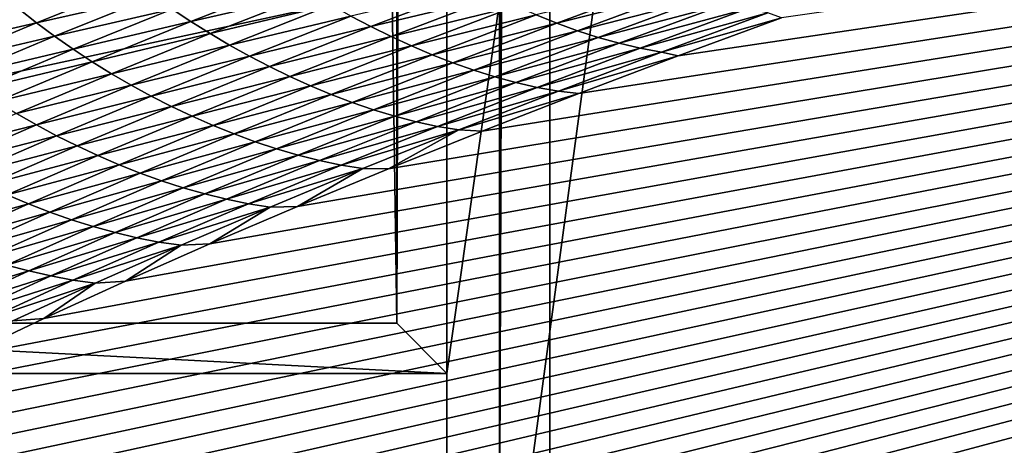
# Model space of a CAD drawing. Extents: x -54 to 446, y -6 to 1400.
# Tile 44 of 254: x -14.416 to -13.458, y 1331.108 to 1331.522. Entities that reach past the tile are written whole.
import ezdxf

# ---------------------------------------------------------------- set-up
doc = ezdxf.new("R2010")
doc.units = 0
doc.header["$LTSCALE"] = 52.148148
for name, color, linetype in [('1017', 7, 'CONTINUOUS'), ('1161', 7, 'CONTINUOUS'), ('1182', 7, 'CONTINUOUS'), ('1369', 7, 'CONTINUOUS'), ('1451', 7, 'CONTINUOUS'), ('1488', 7, 'CONTINUOUS'), ('1513', 7, 'CONTINUOUS'), ('1519', 7, 'CONTINUOUS'), ('1523', 7, 'CONTINUOUS'), ('1554', 7, 'CONTINUOUS'), ('973', 7, 'CONTINUOUS'), ('999', 7, 'CONTINUOUS')]:
    doc.layers.add(name, color=color, linetype=linetype)

msp = doc.modelspace()

# ---------------------------------------------------------------- linework, layer by layer
at = {"layer": '1017', "color": 7, "linetype": 'CONTINUOUS'}
for points in [[(-13.94889, 1396.74866, -1.4), (-13.94889, 1330.98899, -1.4), (-13.91518, 1396.66714, -0.43457), (-13.94889, 1396.74866, -1.4)], [(-13.94889, 1330.98899, -1.4), (-13.91397, 1396.55017, -0.4), (-13.91518, 1396.66714, -0.43457), (-13.94889, 1330.98899, -1.4)], [(-13.9, 1347.25563), (-13.9, 1396.55017, 0), (-13.94889, 1330.98899, -1.4), (-13.9, 1347.25563)], [(-13.9, 1396.55017, 0), (-13.91397, 1396.55017, -0.4), (-13.94889, 1330.98899, -1.4), (-13.9, 1396.55017, 0)], [(-13.9, 1345.7), (-13.9, 1347.25563), (-13.94889, 1330.98899, -1.4), (-13.9, 1345.7)], [(-13.9, 1344.5), (-13.9, 1345.7), (-13.94889, 1330.98899, -1.4), (-13.9, 1344.5)], [(-13.9, 1330.9401, 0), (-13.9, 1344.5), (-13.94889, 1330.98899, -1.4), (-13.9, 1330.9401, 0)]]:
    msp.add_3dface(points, dxfattribs=at)
at = {"layer": '1161', "color": 7, "linetype": 'CONTINUOUS'}
for points in [[(-13.9, 1330.9401, 0), (-9.82878, 1328.5, 9.82878), (-13.9, 1344.5), (-13.9, 1330.9401, 0)], [(-13.9, 1344.5), (-9.82878, 1328.5, 9.82878), (-9.82849, 1344.32842, 9.82979), (-13.9, 1344.5)]]:
    msp.add_3dface(points, dxfattribs=at)
at = {"layer": '1182', "color": 7, "linetype": 'CONTINUOUS'}
for points in [[(-13.94889, 1330.98899, -1.4), (-13.94889, 1396.74866, -1.4), (-15.05135, 1330.98899, -1.4), (-13.94889, 1330.98899, -1.4)], [(-15.05135, 1330.98899, -1.4), (-13.94889, 1396.74866, -1.4), (-15.05135, 1396.74866, -1.4), (-15.05135, 1330.98899, -1.4)]]:
    msp.add_3dface(points, dxfattribs=at)
at = {"layer": '1369', "color": 7, "linetype": 'CONTINUOUS'}
for points in [[(-15.29993, 1330.47769, 0.04261), (-9.9296, 1332.0576, 9.8693), (-15.3, 1330.48291, 0.08523), (-15.29993, 1330.47769, 0.04261)], [(-15.3, 1330.48291, 0.08523), (-9.9296, 1332.0576, 9.8693), (-15.29807, 1330.51251, 0.32473), (-15.3, 1330.48291, 0.08523)], [(-15.29985, 1330.47248), (-9.9296, 1332.0576, 9.8693), (-15.29993, 1330.47769, 0.04261), (-15.29985, 1330.47248)], [(-14, 1330.47248), (-9.9296, 1332.0576, 9.8693), (-15.29985, 1330.47248), (-14, 1330.47248)], [(-15.29807, 1330.51251, 0.32473), (-9.9296, 1332.0576, 9.8693), (-15.29268, 1330.54227, 0.56201), (-15.29807, 1330.51251, 0.32473)], [(-15.29268, 1330.54227, 0.56201), (-9.9296, 1332.0576, 9.8693), (-15.28382, 1330.57219, 0.79705), (-15.29268, 1330.54227, 0.56201)], [(-15.28382, 1330.57219, 0.79705), (-9.9296, 1332.0576, 9.8693), (-15.27148, 1330.60223, 1.02974), (-15.28382, 1330.57219, 0.79705)], [(-15.27148, 1330.60223, 1.02974), (-9.9296, 1332.0576, 9.8693), (-15.2556, 1330.63233, 1.25975), (-15.27148, 1330.60223, 1.02974)], [(-15.2556, 1330.63233, 1.25975), (-9.9296, 1332.0576, 9.8693), (-15.23632, 1330.6626, 1.48789), (-15.2556, 1330.63233, 1.25975)], [(-15.23632, 1330.6626, 1.48789), (-9.9296, 1332.0576, 9.8693), (-15.21374, 1330.69314, 1.71506), (-15.23632, 1330.6626, 1.48789)], [(-15.21374, 1330.69314, 1.71506), (-9.9296, 1332.0576, 9.8693), (-15.18791, 1330.72391, 1.94101), (-15.21374, 1330.69314, 1.71506)], [(-15.18791, 1330.72391, 1.94101), (-9.9296, 1332.0576, 9.8693), (-15.15878, 1330.75491, 2.16571), (-15.18791, 1330.72391, 1.94101)], [(-15.15878, 1330.75491, 2.16571), (-9.9296, 1332.0576, 9.8693), (-15.12629, 1330.78625, 2.39006), (-15.15878, 1330.75491, 2.16571)], [(-15.12629, 1330.78625, 2.39006), (-9.9296, 1332.0576, 9.8693), (-15.09044, 1330.81802, 2.61465), (-15.12629, 1330.78625, 2.39006)], [(-15.09044, 1330.81802, 2.61465), (-9.9296, 1332.0576, 9.8693), (-15.0513, 1330.85013, 2.83893), (-15.09044, 1330.81802, 2.61465)], [(-15.0513, 1330.85013, 2.83893), (-9.9296, 1332.0576, 9.8693), (-15.00873, 1330.88266, 3.06332), (-15.0513, 1330.85013, 2.83893)], [(-15.00873, 1330.88266, 3.06332), (-9.9296, 1332.0576, 9.8693), (-14.96261, 1330.91568, 3.28841), (-15.00873, 1330.88266, 3.06332)], [(-14.96261, 1330.91568, 3.28841), (-9.9296, 1332.0576, 9.8693), (-14.91291, 1330.94925, 3.51447), (-14.96261, 1330.91568, 3.28841)], [(-14.91291, 1330.94925, 3.51447), (-9.9296, 1332.0576, 9.8693), (-14.85969, 1330.98329, 3.74107), (-14.91291, 1330.94925, 3.51447)], [(-14.85969, 1330.98329, 3.74107), (-9.9296, 1332.0576, 9.8693), (-14.80302, 1331.01773, 3.96761), (-14.85969, 1330.98329, 3.74107)], [(-14.80302, 1331.01773, 3.96761), (-9.9296, 1332.0576, 9.8693), (-14.7429, 1331.05252, 4.19387), (-14.80302, 1331.01773, 3.96761)], [(-14.7429, 1331.05252, 4.19387), (-9.9296, 1332.0576, 9.8693), (-14.67926, 1331.08774, 4.42028), (-14.7429, 1331.05252, 4.19387)], [(-14.67926, 1331.08774, 4.42028), (-9.9296, 1332.0576, 9.8693), (-14.61229, 1331.12327, 4.6461), (-14.67926, 1331.08774, 4.42028)], [(-14.61229, 1331.12327, 4.6461), (-9.9296, 1332.0576, 9.8693), (-14.54222, 1331.15898, 4.87053), (-14.61229, 1331.12327, 4.6461)], [(-14.54222, 1331.15898, 4.87053), (-9.9296, 1332.0576, 9.8693), (-14.46895, 1331.1949, 5.09381), (-14.54222, 1331.15898, 4.87053)], [(-14.46895, 1331.1949, 5.09381), (-9.9296, 1332.0576, 9.8693), (-14.39251, 1331.23102, 5.31594), (-14.46895, 1331.1949, 5.09381)], [(-14.39251, 1331.23102, 5.31594), (-9.9296, 1332.0576, 9.8693), (-14.31306, 1331.26728, 5.53653), (-14.39251, 1331.23102, 5.31594)], [(-14.31306, 1331.26728, 5.53653), (-9.9296, 1332.0576, 9.8693), (-14.23072, 1331.30362, 5.75531), (-14.31306, 1331.26728, 5.53653)], [(-14.23072, 1331.30362, 5.75531), (-9.9296, 1332.0576, 9.8693), (-14.14538, 1331.34006, 5.97248), (-14.23072, 1331.30362, 5.75531)], [(-14.14538, 1331.34006, 5.97248), (-9.9296, 1332.0576, 9.8693), (-14.05707, 1331.37661, 6.18806), (-14.14538, 1331.34006, 5.97248)], [(-14.05707, 1331.37661, 6.18806), (-9.9296, 1332.0576, 9.8693), (-13.96585, 1331.41325, 6.40203), (-14.05707, 1331.37661, 6.18806)], [(-13.96585, 1331.41325, 6.40203), (-9.9296, 1332.0576, 9.8693), (-13.87187, 1331.44991, 6.61407), (-13.96585, 1331.41325, 6.40203)], [(-13.87187, 1331.44991, 6.61407), (-9.9296, 1332.0576, 9.8693), (-13.77491, 1331.48666, 6.82461), (-13.87187, 1331.44991, 6.61407)], [(-13.77491, 1331.48666, 6.82461), (-9.9296, 1332.0576, 9.8693), (-13.67462, 1331.52362, 7.03432), (-13.77491, 1331.48666, 6.82461)]]:
    msp.add_3dface(points, dxfattribs=at)
at = {"layer": '1451', "color": 7, "linetype": 'CONTINUOUS'}
for points in [[(-14.95129, 1331.22659, -1.4), (-14.95129, 1396.27951, -1.4), (-14.04895, 1331.22659, -1.4), (-14.95129, 1331.22659, -1.4)], [(-14.04895, 1331.22659, -1.4), (-14.95129, 1396.27951, -1.4), (-14.04895, 1396.27951, -1.4), (-14.04895, 1331.22659, -1.4)]]:
    msp.add_3dface(points, dxfattribs=at)
at = {"layer": '1488', "color": 7, "linetype": 'CONTINUOUS'}
for points in [[(-14.00006, 1331.1777), (-15.00018, 1331.1777), (-14.95129, 1331.22659, -1.4), (-14.00006, 1331.1777)], [(-14.00006, 1331.1777), (-14.95129, 1331.22659, -1.4), (-14.04895, 1331.22659, -1.4), (-14.00006, 1331.1777)]]:
    msp.add_3dface(points, dxfattribs=at)
at = {"layer": '1513', "color": 7, "linetype": 'CONTINUOUS'}
for points in [[(-16, 1331.1777), (-14, 1330.47248), (-15.79687, 1330.68106), (-16, 1331.1777)], [(-14, 1330.47248), (-16, 1331.1777), (-15.00018, 1331.1777), (-14, 1330.47248)], [(-14.00006, 1331.1777), (-14, 1330.47248), (-15.00018, 1331.1777), (-14.00006, 1331.1777)]]:
    msp.add_3dface(points, dxfattribs=at)
at = {"layer": '1519', "color": 7, "linetype": 'CONTINUOUS'}
for points in [[(-14.24931, 1331.51984, 6.56079), (-14.14985, 1331.55902, 6.78592), (-14.26759, 1331.532, 6.57196), (-14.24931, 1331.51984, 6.56079)], [(-14.24931, 1331.51984, 6.56079), (-14.13141, 1331.54729, 6.77394), (-14.14985, 1331.55902, 6.78592), (-14.24931, 1331.51984, 6.56079)], [(-14.39964, 1331.51868, 6.36546), (-14.303, 1331.55773, 6.5933), (-14.41692, 1331.53223, 6.37502), (-14.39964, 1331.51868, 6.36546)], [(-14.39964, 1331.51868, 6.36546), (-14.28549, 1331.54464, 6.58281), (-14.303, 1331.55773, 6.5933), (-14.39964, 1331.51868, 6.36546)], [(-14.07411, 1331.51504, 6.73688), (-13.9721, 1331.55413, 6.95865), (-14.09352, 1331.52528, 6.74937), (-14.07411, 1331.51504, 6.73688)], [(-14.07411, 1331.51504, 6.73688), (-13.95266, 1331.54431, 6.94556), (-13.9721, 1331.55413, 6.95865), (-14.07411, 1331.51504, 6.73688)], [(-13.89318, 1331.51833, 6.90639), (-13.78864, 1331.55712, 7.12489), (-13.91318, 1331.52637, 6.91942), (-13.89318, 1331.51833, 6.90639)], [(-13.89318, 1331.51833, 6.90639), (-13.76869, 1331.54966, 7.11143), (-13.78864, 1331.55712, 7.12489), (-13.89318, 1331.51833, 6.90639)], [(-13.87303, 1331.511, 6.89341), (-13.76869, 1331.54966, 7.11143), (-13.89318, 1331.51833, 6.90639), (-13.87303, 1331.511, 6.89341)], [(-13.87303, 1331.511, 6.89341), (-13.7486, 1331.54297, 7.09807), (-13.76869, 1331.54966, 7.11143), (-13.87303, 1331.511, 6.89341)], [(-14.38195, 1331.5056, 6.35549), (-14.28549, 1331.54464, 6.58281), (-14.39964, 1331.51868, 6.36546), (-14.38195, 1331.5056, 6.35549)], [(-14.38195, 1331.5056, 6.35549), (-14.26759, 1331.532, 6.57196), (-14.28549, 1331.54464, 6.58281), (-14.38195, 1331.5056, 6.35549)], [(-14.23067, 1331.50816, 6.54935), (-14.13141, 1331.54729, 6.77394), (-14.24931, 1331.51984, 6.56079), (-14.23067, 1331.50816, 6.54935)], [(-14.23067, 1331.50816, 6.54935), (-14.11262, 1331.53604, 6.76174), (-14.13141, 1331.54729, 6.77394), (-14.23067, 1331.50816, 6.54935)], [(-14.05446, 1331.50532, 6.72432), (-13.95266, 1331.54431, 6.94556), (-14.07411, 1331.51504, 6.73688), (-14.05446, 1331.50532, 6.72432)], [(-14.05446, 1331.50532, 6.72432), (-13.93301, 1331.53504, 6.93248), (-13.95266, 1331.54431, 6.94556), (-14.05446, 1331.50532, 6.72432)], [(-13.85274, 1331.50445, 6.88051), (-13.7486, 1331.54297, 7.09807), (-13.87303, 1331.511, 6.89341), (-13.85274, 1331.50445, 6.88051)], [(-13.85274, 1331.50445, 6.88051), (-13.7284, 1331.53715, 7.08485), (-13.7486, 1331.54297, 7.09807), (-13.85274, 1331.50445, 6.88051)], [(-14.51031, 1331.49341, 6.14564), (-14.39964, 1331.51868, 6.36546), (-14.41692, 1331.53223, 6.37502), (-14.51031, 1331.49341, 6.14564)], [(-14.36386, 1331.49299, 6.34516), (-14.26759, 1331.532, 6.57196), (-14.38195, 1331.5056, 6.35549), (-14.36386, 1331.49299, 6.34516)], [(-14.36386, 1331.49299, 6.34516), (-14.24931, 1331.51984, 6.56079), (-14.26759, 1331.532, 6.57196), (-14.36386, 1331.49299, 6.34516)], [(-14.21169, 1331.49697, 6.53769), (-14.11262, 1331.53604, 6.76174), (-14.23067, 1331.50816, 6.54935), (-14.21169, 1331.49697, 6.53769)], [(-14.21169, 1331.49697, 6.53769), (-14.09352, 1331.52528, 6.74937), (-14.11262, 1331.53604, 6.76174), (-14.21169, 1331.49697, 6.53769)], [(-14.03461, 1331.49617, 6.71176), (-13.93301, 1331.53504, 6.93248), (-14.05446, 1331.50532, 6.72432), (-14.03461, 1331.49617, 6.71176)], [(-14.03461, 1331.49617, 6.71176), (-13.91318, 1331.52637, 6.91942), (-13.93301, 1331.53504, 6.93248), (-14.03461, 1331.49617, 6.71176)], [(-13.83234, 1331.49876, 6.86775), (-13.7284, 1331.53715, 7.08485), (-13.85274, 1331.50445, 6.88051), (-13.83234, 1331.49876, 6.86775)], [(-13.83234, 1331.49876, 6.86775), (-13.70812, 1331.53228, 7.07185), (-13.7284, 1331.53715, 7.08485), (-13.83234, 1331.49876, 6.86775)], [(-13.81187, 1331.49402, 6.85517), (-13.70812, 1331.53228, 7.07185), (-13.83234, 1331.49876, 6.86775), (-13.81187, 1331.49402, 6.85517)], [(-13.81187, 1331.49402, 6.85517), (-13.68777, 1331.52846, 7.05912), (-13.70812, 1331.53228, 7.07185), (-13.81187, 1331.49402, 6.85517)], [(-14.19238, 1331.48629, 6.52586), (-14.09352, 1331.52528, 6.74937), (-14.21169, 1331.49697, 6.53769), (-14.19238, 1331.48629, 6.52586)], [(-14.19238, 1331.48629, 6.52586), (-14.07411, 1331.51504, 6.73688), (-14.09352, 1331.52528, 6.74937), (-14.19238, 1331.48629, 6.52586)], [(-14.01457, 1331.48762, 6.69921), (-13.91318, 1331.52637, 6.91942), (-14.03461, 1331.49617, 6.71176), (-14.01457, 1331.48762, 6.69921)], [(-14.01457, 1331.48762, 6.69921), (-13.89318, 1331.51833, 6.90639), (-13.91318, 1331.52637, 6.91942), (-14.01457, 1331.48762, 6.69921)], [(-13.79134, 1331.4903, 6.84284), (-13.68777, 1331.52846, 7.05912), (-13.81187, 1331.49402, 6.85517), (-13.79134, 1331.4903, 6.84284)], [(-13.79134, 1331.4903, 6.84284), (-13.67462, 1331.52362, 7.03432), (-13.68777, 1331.52846, 7.05912), (-13.79134, 1331.4903, 6.84284)], [(-13.77491, 1331.48666, 6.82461), (-13.67462, 1331.52362, 7.03432), (-13.79134, 1331.4903, 6.84284), (-13.77491, 1331.48666, 6.82461)], [(-14.49285, 1331.47986, 6.13657), (-14.39964, 1331.51868, 6.36546), (-14.51031, 1331.49341, 6.14564), (-14.49285, 1331.47986, 6.13657)], [(-14.49285, 1331.47986, 6.13657), (-14.38195, 1331.5056, 6.35549), (-14.39964, 1331.51868, 6.36546), (-14.49285, 1331.47986, 6.13657)], [(-14.34539, 1331.48086, 6.33453), (-14.24931, 1331.51984, 6.56079), (-14.36386, 1331.49299, 6.34516), (-14.34539, 1331.48086, 6.33453)], [(-14.34539, 1331.48086, 6.33453), (-14.23067, 1331.50816, 6.54935), (-14.24931, 1331.51984, 6.56079), (-14.34539, 1331.48086, 6.33453)], [(-14.17277, 1331.47613, 6.51391), (-14.07411, 1331.51504, 6.73688), (-14.19238, 1331.48629, 6.52586), (-14.17277, 1331.47613, 6.51391)], [(-14.17277, 1331.47613, 6.51391), (-14.05446, 1331.50532, 6.72432), (-14.07411, 1331.51504, 6.73688), (-14.17277, 1331.47613, 6.51391)], [(-13.99437, 1331.47971, 6.68668), (-13.89318, 1331.51833, 6.90639), (-14.01457, 1331.48762, 6.69921), (-13.99437, 1331.47971, 6.68668)], [(-13.99437, 1331.47971, 6.68668), (-13.87303, 1331.511, 6.89341), (-13.89318, 1331.51833, 6.90639), (-13.99437, 1331.47971, 6.68668)], [(-13.97401, 1331.47252, 6.67419), (-13.87303, 1331.511, 6.89341), (-13.99437, 1331.47971, 6.68668), (-13.97401, 1331.47252, 6.67419)], [(-13.97401, 1331.47252, 6.67419), (-13.85274, 1331.50445, 6.88051), (-13.87303, 1331.511, 6.89341), (-13.97401, 1331.47252, 6.67419)], [(-14.47498, 1331.46678, 6.12712), (-14.38195, 1331.5056, 6.35549), (-14.49285, 1331.47986, 6.13657), (-14.47498, 1331.46678, 6.12712)], [(-14.47498, 1331.46678, 6.12712), (-14.36386, 1331.49299, 6.34516), (-14.38195, 1331.5056, 6.35549), (-14.47498, 1331.46678, 6.12712)], [(-14.32656, 1331.46922, 6.32363), (-14.23067, 1331.50816, 6.54935), (-14.34539, 1331.48086, 6.33453), (-14.32656, 1331.46922, 6.32363)], [(-14.32656, 1331.46922, 6.32363), (-14.21169, 1331.49697, 6.53769), (-14.23067, 1331.50816, 6.54935), (-14.32656, 1331.46922, 6.32363)], [(-14.15292, 1331.46652, 6.50189), (-14.05446, 1331.50532, 6.72432), (-14.17277, 1331.47613, 6.51391), (-14.15292, 1331.46652, 6.50189)], [(-14.15292, 1331.46652, 6.50189), (-14.03461, 1331.49617, 6.71176), (-14.05446, 1331.50532, 6.72432), (-14.15292, 1331.46652, 6.50189)], [(-13.95353, 1331.4661, 6.66176), (-13.85274, 1331.50445, 6.88051), (-13.97401, 1331.47252, 6.67419), (-13.95353, 1331.4661, 6.66176)], [(-13.95353, 1331.4661, 6.66176), (-13.83234, 1331.49876, 6.86775), (-13.85274, 1331.50445, 6.88051), (-13.95353, 1331.4661, 6.66176)], [(-14.45671, 1331.45419, 6.11731), (-14.36386, 1331.49299, 6.34516), (-14.47498, 1331.46678, 6.12712), (-14.45671, 1331.45419, 6.11731)], [(-14.45671, 1331.45419, 6.11731), (-14.34539, 1331.48086, 6.33453), (-14.36386, 1331.49299, 6.34516), (-14.45671, 1331.45419, 6.11731)], [(-14.30738, 1331.45809, 6.31251), (-14.21169, 1331.49697, 6.53769), (-14.32656, 1331.46922, 6.32363), (-14.30738, 1331.45809, 6.31251)], [(-14.30738, 1331.45809, 6.31251), (-14.19238, 1331.48629, 6.52586), (-14.21169, 1331.49697, 6.53769), (-14.30738, 1331.45809, 6.31251)], [(-14.13286, 1331.45748, 6.48985), (-14.03461, 1331.49617, 6.71176), (-14.15292, 1331.46652, 6.50189), (-14.13286, 1331.45748, 6.48985)], [(-14.13286, 1331.45748, 6.48985), (-14.01457, 1331.48762, 6.69921), (-14.03461, 1331.49617, 6.71176), (-14.13286, 1331.45748, 6.48985)], [(-13.93293, 1331.46054, 6.64946), (-13.83234, 1331.49876, 6.86775), (-13.95353, 1331.4661, 6.66176), (-13.93293, 1331.46054, 6.64946)], [(-13.93293, 1331.46054, 6.64946), (-13.81187, 1331.49402, 6.85517), (-13.83234, 1331.49876, 6.86775), (-13.93293, 1331.46054, 6.64946)], [(-13.91226, 1331.45592, 6.63733), (-13.81187, 1331.49402, 6.85517), (-13.93293, 1331.46054, 6.64946), (-13.91226, 1331.45592, 6.63733)], [(-13.91226, 1331.45592, 6.63733), (-13.79134, 1331.4903, 6.84284), (-13.81187, 1331.49402, 6.85517), (-13.91226, 1331.45592, 6.63733)], [(-14.28787, 1331.44749, 6.30122), (-14.19238, 1331.48629, 6.52586), (-14.30738, 1331.45809, 6.31251), (-14.28787, 1331.44749, 6.30122)], [(-14.28787, 1331.44749, 6.30122), (-14.17277, 1331.47613, 6.51391), (-14.19238, 1331.48629, 6.52586), (-14.28787, 1331.44749, 6.30122)], [(-14.11262, 1331.44905, 6.47782), (-14.01457, 1331.48762, 6.69921), (-14.13286, 1331.45748, 6.48985), (-14.11262, 1331.44905, 6.47782)], [(-14.11262, 1331.44905, 6.47782), (-13.99437, 1331.47971, 6.68668), (-14.01457, 1331.48762, 6.69921), (-14.11262, 1331.44905, 6.47782)], [(-13.89154, 1331.45232, 6.62541), (-13.79134, 1331.4903, 6.84284), (-13.91226, 1331.45592, 6.63733), (-13.89154, 1331.45232, 6.62541)], [(-13.89154, 1331.45232, 6.62541), (-13.77491, 1331.48666, 6.82461), (-13.79134, 1331.4903, 6.84284), (-13.89154, 1331.45232, 6.62541)], [(-13.87187, 1331.44991, 6.61407), (-13.77491, 1331.48666, 6.82461), (-13.89154, 1331.45232, 6.62541), (-13.87187, 1331.44991, 6.61407)], [(-14.43806, 1331.4421, 6.1072), (-14.34539, 1331.48086, 6.33453), (-14.45671, 1331.45419, 6.11731), (-14.43806, 1331.4421, 6.1072)], [(-14.43806, 1331.4421, 6.1072), (-14.32656, 1331.46922, 6.32363), (-14.34539, 1331.48086, 6.33453), (-14.43806, 1331.4421, 6.1072)], [(-14.26807, 1331.43742, 6.28981), (-14.17277, 1331.47613, 6.51391), (-14.28787, 1331.44749, 6.30122), (-14.26807, 1331.43742, 6.28981)], [(-14.26807, 1331.43742, 6.28981), (-14.15292, 1331.46652, 6.50189), (-14.17277, 1331.47613, 6.51391), (-14.26807, 1331.43742, 6.28981)], [(-14.09221, 1331.44128, 6.4658), (-13.99437, 1331.47971, 6.68668), (-14.11262, 1331.44905, 6.47782), (-14.09221, 1331.44128, 6.4658)], [(-14.09221, 1331.44128, 6.4658), (-13.97401, 1331.47252, 6.67419), (-13.99437, 1331.47971, 6.68668), (-14.09221, 1331.44128, 6.4658)], [(-14.07165, 1331.43422, 6.4538), (-13.97401, 1331.47252, 6.67419), (-14.09221, 1331.44128, 6.4658), (-14.07165, 1331.43422, 6.4538)], [(-14.07165, 1331.43422, 6.4538), (-13.95353, 1331.4661, 6.66176), (-13.97401, 1331.47252, 6.67419), (-14.07165, 1331.43422, 6.4538)], [(-14.41904, 1331.43051, 6.09683), (-14.32656, 1331.46922, 6.32363), (-14.43806, 1331.4421, 6.1072), (-14.41904, 1331.43051, 6.09683)], [(-14.41904, 1331.43051, 6.09683), (-14.30738, 1331.45809, 6.31251), (-14.32656, 1331.46922, 6.32363), (-14.41904, 1331.43051, 6.09683)], [(-14.24801, 1331.42791, 6.27832), (-14.15292, 1331.46652, 6.50189), (-14.26807, 1331.43742, 6.28981), (-14.24801, 1331.42791, 6.27832)], [(-14.24801, 1331.42791, 6.27832), (-14.13286, 1331.45748, 6.48985), (-14.15292, 1331.46652, 6.50189), (-14.24801, 1331.42791, 6.27832)], [(-14.05096, 1331.42794, 6.44186), (-13.95353, 1331.4661, 6.66176), (-14.07165, 1331.43422, 6.4538), (-14.05096, 1331.42794, 6.44186)], [(-14.05096, 1331.42794, 6.44186), (-13.93293, 1331.46054, 6.64946), (-13.95353, 1331.4661, 6.66176), (-14.05096, 1331.42794, 6.44186)], [(-14.39967, 1331.41944, 6.08625), (-14.30738, 1331.45809, 6.31251), (-14.41904, 1331.43051, 6.09683), (-14.39967, 1331.41944, 6.08625)], [(-14.39967, 1331.41944, 6.08625), (-14.28787, 1331.44749, 6.30122), (-14.30738, 1331.45809, 6.31251), (-14.39967, 1331.41944, 6.08625)], [(-14.22775, 1331.41898, 6.26681), (-14.13286, 1331.45748, 6.48985), (-14.24801, 1331.42791, 6.27832), (-14.22775, 1331.41898, 6.26681)], [(-14.22775, 1331.41898, 6.26681), (-14.11262, 1331.44905, 6.47782), (-14.13286, 1331.45748, 6.48985), (-14.22775, 1331.41898, 6.26681)], [(-14.03017, 1331.42251, 6.43003), (-13.93293, 1331.46054, 6.64946), (-14.05096, 1331.42794, 6.44186), (-14.03017, 1331.42251, 6.43003)], [(-14.03017, 1331.42251, 6.43003), (-13.91226, 1331.45592, 6.63733), (-13.93293, 1331.46054, 6.64946), (-14.03017, 1331.42251, 6.43003)], [(-14.00931, 1331.41801, 6.41834), (-13.91226, 1331.45592, 6.63733), (-14.03017, 1331.42251, 6.43003), (-14.00931, 1331.41801, 6.41834)], [(-14.00931, 1331.41801, 6.41834), (-13.89154, 1331.45232, 6.62541), (-13.91226, 1331.45592, 6.63733), (-14.00931, 1331.41801, 6.41834)], [(-14.37997, 1331.40891, 6.0755), (-14.28787, 1331.44749, 6.30122), (-14.39967, 1331.41944, 6.08625), (-14.37997, 1331.40891, 6.0755)], [(-14.37997, 1331.40891, 6.0755), (-14.26807, 1331.43742, 6.28981), (-14.28787, 1331.44749, 6.30122), (-14.37997, 1331.40891, 6.0755)], [(-14.2073, 1331.41068, 6.2553), (-14.11262, 1331.44905, 6.47782), (-14.22775, 1331.41898, 6.26681), (-14.2073, 1331.41068, 6.2553)], [(-14.2073, 1331.41068, 6.2553), (-14.09221, 1331.44128, 6.4658), (-14.11262, 1331.44905, 6.47782), (-14.2073, 1331.41068, 6.2553)], [(-13.9884, 1331.41452, 6.40686), (-13.89154, 1331.45232, 6.62541), (-14.00931, 1331.41801, 6.41834), (-13.9884, 1331.41452, 6.40686)], [(-13.9884, 1331.41452, 6.40686), (-13.87187, 1331.44991, 6.61407), (-13.89154, 1331.45232, 6.62541), (-13.9884, 1331.41452, 6.40686)], [(-13.96585, 1331.41325, 6.40203), (-13.87187, 1331.44991, 6.61407), (-13.9884, 1331.41452, 6.40686), (-13.96585, 1331.41325, 6.40203)], [(-14.35997, 1331.39892, 6.06463), (-14.26807, 1331.43742, 6.28981), (-14.37997, 1331.40891, 6.0755), (-14.35997, 1331.39892, 6.06463)], [(-14.35997, 1331.39892, 6.06463), (-14.24801, 1331.42791, 6.27832), (-14.26807, 1331.43742, 6.28981), (-14.35997, 1331.39892, 6.06463)], [(-14.1867, 1331.40304, 6.24379), (-14.09221, 1331.44128, 6.4658), (-14.2073, 1331.41068, 6.2553), (-14.1867, 1331.40304, 6.24379)], [(-14.1867, 1331.40304, 6.24379), (-14.07165, 1331.43422, 6.4538), (-14.09221, 1331.44128, 6.4658), (-14.1867, 1331.40304, 6.24379)], [(-14.16594, 1331.39611, 6.2323), (-14.07165, 1331.43422, 6.4538), (-14.1867, 1331.40304, 6.24379), (-14.16594, 1331.39611, 6.2323)], [(-14.16594, 1331.39611, 6.2323), (-14.05096, 1331.42794, 6.44186), (-14.07165, 1331.43422, 6.4538), (-14.16594, 1331.39611, 6.2323)], [(-14.5081, 1331.39203, 5.86905), (-14.39967, 1331.41944, 6.08625), (-14.41904, 1331.43051, 6.09683), (-14.5081, 1331.39203, 5.86905)], [(-14.33972, 1331.38952, 6.05367), (-14.24801, 1331.42791, 6.27832), (-14.35997, 1331.39892, 6.06463), (-14.33972, 1331.38952, 6.05367)], [(-14.33972, 1331.38952, 6.05367), (-14.22775, 1331.41898, 6.26681), (-14.24801, 1331.42791, 6.27832), (-14.33972, 1331.38952, 6.05367)], [(-14.14505, 1331.38997, 6.22085), (-14.05096, 1331.42794, 6.44186), (-14.16594, 1331.39611, 6.2323), (-14.14505, 1331.38997, 6.22085)], [(-14.14505, 1331.38997, 6.22085), (-14.03017, 1331.42251, 6.43003), (-14.05096, 1331.42794, 6.44186), (-14.14505, 1331.38997, 6.22085)], [(-14.48855, 1331.38102, 5.859), (-14.39967, 1331.41944, 6.08625), (-14.5081, 1331.39203, 5.86905), (-14.48855, 1331.38102, 5.859)], [(-14.48855, 1331.38102, 5.859), (-14.37997, 1331.40891, 6.0755), (-14.39967, 1331.41944, 6.08625), (-14.48855, 1331.38102, 5.859)], [(-14.31926, 1331.3807, 6.04269), (-14.22775, 1331.41898, 6.26681), (-14.33972, 1331.38952, 6.05367), (-14.31926, 1331.3807, 6.04269)], [(-14.31926, 1331.3807, 6.04269), (-14.2073, 1331.41068, 6.2553), (-14.22775, 1331.41898, 6.26681), (-14.31926, 1331.3807, 6.04269)], [(-14.12407, 1331.38467, 6.20948), (-14.03017, 1331.42251, 6.43003), (-14.14505, 1331.38997, 6.22085), (-14.12407, 1331.38467, 6.20948)], [(-14.12407, 1331.38467, 6.20948), (-14.00931, 1331.41801, 6.41834), (-14.03017, 1331.42251, 6.43003), (-14.12407, 1331.38467, 6.20948)], [(-14.10301, 1331.3803, 6.19826), (-14.00931, 1331.41801, 6.41834), (-14.12407, 1331.38467, 6.20948), (-14.10301, 1331.3803, 6.19826)], [(-14.10301, 1331.3803, 6.19826), (-13.9884, 1331.41452, 6.40686), (-14.00931, 1331.41801, 6.41834), (-14.10301, 1331.3803, 6.19826)], [(-14.46867, 1331.37056, 5.84878), (-14.37997, 1331.40891, 6.0755), (-14.48855, 1331.38102, 5.859), (-14.46867, 1331.37056, 5.84878)], [(-14.46867, 1331.37056, 5.84878), (-14.35997, 1331.39892, 6.06463), (-14.37997, 1331.40891, 6.0755), (-14.46867, 1331.37056, 5.84878)], [(-14.29862, 1331.37252, 6.0317), (-14.2073, 1331.41068, 6.2553), (-14.31926, 1331.3807, 6.04269), (-14.29862, 1331.37252, 6.0317)], [(-14.29862, 1331.37252, 6.0317), (-14.1867, 1331.40304, 6.24379), (-14.2073, 1331.41068, 6.2553), (-14.29862, 1331.37252, 6.0317)], [(-14.08192, 1331.37691, 6.18721), (-13.9884, 1331.41452, 6.40686), (-14.10301, 1331.3803, 6.19826), (-14.08192, 1331.37691, 6.18721)], [(-14.08192, 1331.37691, 6.18721), (-14.05707, 1331.37661, 6.18806), (-13.9884, 1331.41452, 6.40686), (-14.08192, 1331.37691, 6.18721)], [(-14.05707, 1331.37661, 6.18806), (-13.96585, 1331.41325, 6.40203), (-13.9884, 1331.41452, 6.40686), (-14.05707, 1331.37661, 6.18806)], [(-14.44848, 1331.36067, 5.83843), (-14.35997, 1331.39892, 6.06463), (-14.46867, 1331.37056, 5.84878), (-14.44848, 1331.36067, 5.83843)], [(-14.44848, 1331.36067, 5.83843), (-14.33972, 1331.38952, 6.05367), (-14.35997, 1331.39892, 6.06463), (-14.44848, 1331.36067, 5.83843)], [(-14.27782, 1331.36501, 6.0207), (-14.1867, 1331.40304, 6.24379), (-14.29862, 1331.37252, 6.0317), (-14.27782, 1331.36501, 6.0207)], [(-14.27782, 1331.36501, 6.0207), (-14.16594, 1331.39611, 6.2323), (-14.1867, 1331.40304, 6.24379), (-14.27782, 1331.36501, 6.0207)], [(-14.25686, 1331.35822, 6.0097), (-14.16594, 1331.39611, 6.2323), (-14.27782, 1331.36501, 6.0207), (-14.25686, 1331.35822, 6.0097)], [(-14.25686, 1331.35822, 6.0097), (-14.14505, 1331.38997, 6.22085), (-14.16594, 1331.39611, 6.2323), (-14.25686, 1331.35822, 6.0097)], [(-14.42804, 1331.35136, 5.828), (-14.33972, 1331.38952, 6.05367), (-14.44848, 1331.36067, 5.83843), (-14.42804, 1331.35136, 5.828)], [(-14.42804, 1331.35136, 5.828), (-14.31926, 1331.3807, 6.04269), (-14.33972, 1331.38952, 6.05367), (-14.42804, 1331.35136, 5.828)], [(-14.23578, 1331.3522, 5.99875), (-14.14505, 1331.38997, 6.22085), (-14.25686, 1331.35822, 6.0097), (-14.23578, 1331.3522, 5.99875)], [(-14.23578, 1331.3522, 5.99875), (-14.12407, 1331.38467, 6.20948), (-14.14505, 1331.38997, 6.22085), (-14.23578, 1331.3522, 5.99875)], [(-14.40739, 1331.34265, 5.81754), (-14.31926, 1331.3807, 6.04269), (-14.42804, 1331.35136, 5.828), (-14.40739, 1331.34265, 5.81754)], [(-14.40739, 1331.34265, 5.81754), (-14.29862, 1331.37252, 6.0317), (-14.31926, 1331.3807, 6.04269), (-14.40739, 1331.34265, 5.81754)], [(-14.21461, 1331.34704, 5.98786), (-14.12407, 1331.38467, 6.20948), (-14.23578, 1331.3522, 5.99875), (-14.21461, 1331.34704, 5.98786)], [(-14.21461, 1331.34704, 5.98786), (-14.10301, 1331.3803, 6.19826), (-14.12407, 1331.38467, 6.20948), (-14.21461, 1331.34704, 5.98786)], [(-14.19337, 1331.34278, 5.97709), (-14.10301, 1331.3803, 6.19826), (-14.21461, 1331.34704, 5.98786), (-14.19337, 1331.34278, 5.97709)], [(-14.19337, 1331.34278, 5.97709), (-14.08192, 1331.37691, 6.18721), (-14.10301, 1331.3803, 6.19826), (-14.19337, 1331.34278, 5.97709)], [(-14.17209, 1331.33951, 5.96648), (-14.08192, 1331.37691, 6.18721), (-14.19337, 1331.34278, 5.97709), (-14.17209, 1331.33951, 5.96648)], [(-14.17209, 1331.33951, 5.96648), (-14.14538, 1331.34006, 5.97248), (-14.08192, 1331.37691, 6.18721), (-14.17209, 1331.33951, 5.96648)], [(-14.14538, 1331.34006, 5.97248), (-14.05707, 1331.37661, 6.18806), (-14.08192, 1331.37691, 6.18721), (-14.14538, 1331.34006, 5.97248)], [(-14.38656, 1331.33459, 5.80706), (-14.29862, 1331.37252, 6.0317), (-14.40739, 1331.34265, 5.81754), (-14.38656, 1331.33459, 5.80706)], [(-14.38656, 1331.33459, 5.80706), (-14.27782, 1331.36501, 6.0207), (-14.29862, 1331.37252, 6.0317), (-14.38656, 1331.33459, 5.80706)], [(-14.36557, 1331.32721, 5.79657), (-14.27782, 1331.36501, 6.0207), (-14.38656, 1331.33459, 5.80706), (-14.36557, 1331.32721, 5.79657)], [(-14.36557, 1331.32721, 5.79657), (-14.25686, 1331.35822, 6.0097), (-14.27782, 1331.36501, 6.0207), (-14.36557, 1331.32721, 5.79657)], [(-14.34443, 1331.32054, 5.78607), (-14.25686, 1331.35822, 6.0097), (-14.36557, 1331.32721, 5.79657), (-14.34443, 1331.32054, 5.78607)], [(-14.34443, 1331.32054, 5.78607), (-14.23578, 1331.3522, 5.99875), (-14.25686, 1331.35822, 6.0097), (-14.34443, 1331.32054, 5.78607)], [(-14.51296, 1331.31345, 5.60139), (-14.40739, 1331.34265, 5.81754), (-14.42804, 1331.35136, 5.828), (-14.51296, 1331.31345, 5.60139)], [(-14.32316, 1331.31466, 5.7756), (-14.23578, 1331.3522, 5.99875), (-14.34443, 1331.32054, 5.78607), (-14.32316, 1331.31466, 5.7756)], [(-14.32316, 1331.31466, 5.7756), (-14.21461, 1331.34704, 5.98786), (-14.23578, 1331.3522, 5.99875), (-14.32316, 1331.31466, 5.7756)], [(-14.49213, 1331.30485, 5.59143), (-14.40739, 1331.34265, 5.81754), (-14.51296, 1331.31345, 5.60139), (-14.49213, 1331.30485, 5.59143)], [(-14.49213, 1331.30485, 5.59143), (-14.38656, 1331.33459, 5.80706), (-14.40739, 1331.34265, 5.81754), (-14.49213, 1331.30485, 5.59143)], [(-14.3018, 1331.30962, 5.76519), (-14.21461, 1331.34704, 5.98786), (-14.32316, 1331.31466, 5.7756), (-14.3018, 1331.30962, 5.76519)], [(-14.3018, 1331.30962, 5.76519), (-14.19337, 1331.34278, 5.97709), (-14.21461, 1331.34704, 5.98786), (-14.3018, 1331.30962, 5.76519)], [(-14.28038, 1331.30549, 5.75488), (-14.19337, 1331.34278, 5.97709), (-14.3018, 1331.30962, 5.76519), (-14.28038, 1331.30549, 5.75488)], [(-14.28038, 1331.30549, 5.75488), (-14.17209, 1331.33951, 5.96648), (-14.19337, 1331.34278, 5.97709), (-14.28038, 1331.30549, 5.75488)], [(-14.25893, 1331.30233, 5.74472), (-14.17209, 1331.33951, 5.96648), (-14.28038, 1331.30549, 5.75488), (-14.25893, 1331.30233, 5.74472)], [(-14.25893, 1331.30233, 5.74472), (-14.23072, 1331.30362, 5.75531), (-14.17209, 1331.33951, 5.96648), (-14.25893, 1331.30233, 5.74472)], [(-14.23072, 1331.30362, 5.75531), (-14.14538, 1331.34006, 5.97248), (-14.17209, 1331.33951, 5.96648), (-14.23072, 1331.30362, 5.75531)], [(-14.47112, 1331.2969, 5.58146), (-14.38656, 1331.33459, 5.80706), (-14.49213, 1331.30485, 5.59143), (-14.47112, 1331.2969, 5.58146)], [(-14.47112, 1331.2969, 5.58146), (-14.36557, 1331.32721, 5.79657), (-14.38656, 1331.33459, 5.80706), (-14.47112, 1331.2969, 5.58146)], [(-14.44995, 1331.28964, 5.57147), (-14.36557, 1331.32721, 5.79657), (-14.47112, 1331.2969, 5.58146), (-14.44995, 1331.28964, 5.57147)], [(-14.44995, 1331.28964, 5.57147), (-14.34443, 1331.32054, 5.78607), (-14.36557, 1331.32721, 5.79657), (-14.44995, 1331.28964, 5.57147)], [(-14.42862, 1331.28311, 5.56147), (-14.34443, 1331.32054, 5.78607), (-14.44995, 1331.28964, 5.57147), (-14.42862, 1331.28311, 5.56147)], [(-14.42862, 1331.28311, 5.56147), (-14.32316, 1331.31466, 5.7756), (-14.34443, 1331.32054, 5.78607), (-14.42862, 1331.28311, 5.56147)], [(-14.40718, 1331.27736, 5.55148), (-14.32316, 1331.31466, 5.7756), (-14.42862, 1331.28311, 5.56147), (-14.40718, 1331.27736, 5.55148)], [(-14.40718, 1331.27736, 5.55148), (-14.3018, 1331.30962, 5.76519), (-14.32316, 1331.31466, 5.7756), (-14.40718, 1331.27736, 5.55148)], [(-14.38565, 1331.27244, 5.54154), (-14.3018, 1331.30962, 5.76519), (-14.40718, 1331.27736, 5.55148), (-14.38565, 1331.27244, 5.54154)], [(-14.38565, 1331.27244, 5.54154), (-14.28038, 1331.30549, 5.75488), (-14.3018, 1331.30962, 5.76519), (-14.38565, 1331.27244, 5.54154)], [(-14.36405, 1331.26843, 5.53169), (-14.28038, 1331.30549, 5.75488), (-14.38565, 1331.27244, 5.54154), (-14.36405, 1331.26843, 5.53169)], [(-14.36405, 1331.26843, 5.53169), (-14.25893, 1331.30233, 5.74472), (-14.28038, 1331.30549, 5.75488), (-14.36405, 1331.26843, 5.53169)], [(-14.34243, 1331.26537, 5.52197), (-14.25893, 1331.30233, 5.74472), (-14.36405, 1331.26843, 5.53169), (-14.34243, 1331.26537, 5.52197)], [(-14.34243, 1331.26537, 5.52197), (-14.31306, 1331.26728, 5.53653), (-14.25893, 1331.30233, 5.74472), (-14.34243, 1331.26537, 5.52197)], [(-14.31306, 1331.26728, 5.53653), (-14.23072, 1331.30362, 5.75531), (-14.25893, 1331.30233, 5.74472), (-14.31306, 1331.26728, 5.53653)], [(-14.50944, 1331.24593, 5.33599), (-14.40718, 1331.27736, 5.55148), (-14.42862, 1331.28311, 5.56147), (-14.50944, 1331.24593, 5.33599)], [(-14.48782, 1331.24031, 5.32648), (-14.40718, 1331.27736, 5.55148), (-14.50944, 1331.24593, 5.33599), (-14.48782, 1331.24031, 5.32648)], [(-14.48782, 1331.24031, 5.32648), (-14.38565, 1331.27244, 5.54154), (-14.40718, 1331.27736, 5.55148), (-14.48782, 1331.24031, 5.32648)], [(-14.46612, 1331.23552, 5.31701), (-14.38565, 1331.27244, 5.54154), (-14.48782, 1331.24031, 5.32648), (-14.46612, 1331.23552, 5.31701)], [(-14.46612, 1331.23552, 5.31701), (-14.36405, 1331.26843, 5.53169), (-14.38565, 1331.27244, 5.54154), (-14.46612, 1331.23552, 5.31701)], [(-14.44436, 1331.23162, 5.30762), (-14.36405, 1331.26843, 5.53169), (-14.46612, 1331.23552, 5.31701), (-14.44436, 1331.23162, 5.30762)], [(-14.44436, 1331.23162, 5.30762), (-14.34243, 1331.26537, 5.52197), (-14.36405, 1331.26843, 5.53169), (-14.44436, 1331.23162, 5.30762)], [(-14.42257, 1331.22867, 5.29833), (-14.34243, 1331.26537, 5.52197), (-14.44436, 1331.23162, 5.30762), (-14.42257, 1331.22867, 5.29833)], [(-14.42257, 1331.22867, 5.29833), (-14.39251, 1331.23102, 5.31594), (-14.34243, 1331.26537, 5.52197), (-14.42257, 1331.22867, 5.29833)], [(-14.39251, 1331.23102, 5.31594), (-14.31306, 1331.26728, 5.53653), (-14.34243, 1331.26537, 5.52197), (-14.39251, 1331.23102, 5.31594)], [(-14.46895, 1331.1949, 5.09381), (-14.39251, 1331.23102, 5.31594), (-14.42257, 1331.22867, 5.29833), (-14.46895, 1331.1949, 5.09381)]]:
    msp.add_3dface(points, dxfattribs=at)
at = {"layer": '1523', "color": 7, "linetype": 'CONTINUOUS'}
for points in [[(-14.00006, 1344.60002), (-12.12026, 1344.47771, 7.00709), (-14.00006, 1331.1777), (-14.00006, 1344.60002)], [(-14.00006, 1331.1777), (-12.12026, 1344.47771, 7.00709), (-14, 1330.47248), (-14.00006, 1331.1777)], [(-14, 1330.47248), (-12.12026, 1344.47771, 7.00709), (-9.9296, 1332.0576, 9.8693), (-14, 1330.47248)]]:
    msp.add_3dface(points, dxfattribs=at)
at = {"layer": '1554', "color": 7, "linetype": 'CONTINUOUS'}
for points in [[(-14.00006, 1344.60002), (-14.04895, 1331.22659, -1.4), (-14.04895, 1396.27951, -1.4), (-14.00006, 1344.60002)], [(-14.00006, 1344.60002), (-14.00006, 1331.1777), (-14.04895, 1331.22659, -1.4), (-14.00006, 1344.60002)]]:
    msp.add_3dface(points, dxfattribs=at)
at = {"layer": '973', "color": 7, "linetype": 'CONTINUOUS'}
msp.add_3dface([(-15.995, 1331.13135, -0.4), (-8.54071, 1330.23446, -13.52983), (-15.78947, 1330.6319, -0.4), (-15.995, 1331.13135, -0.4)], dxfattribs=at)
at = {"layer": '999', "color": 7, "linetype": 'CONTINUOUS'}
for points in [[(-15.995, 1331.13135, -0.4), (-15.76858, 1398.70779, -2.71141), (-13.61758, 1344, -8.40008), (-15.995, 1331.13135, -0.4)], [(-13.61758, 1341.59674, -8.40008), (-15.995, 1331.13135, -0.4), (-13.61758, 1344, -8.40008), (-13.61758, 1341.59674, -8.40008)], [(-13.61758, 1337.40326, -8.40008), (-15.995, 1331.13135, -0.4), (-13.61758, 1341.59674, -8.40008), (-13.61758, 1337.40326, -8.40008)], [(-13.61758, 1334, -8.40008), (-15.995, 1331.13135, -0.4), (-13.61758, 1337.40326, -8.40008), (-13.61758, 1334, -8.40008)], [(-13.45386, 1333.3112, -8.65988), (-15.995, 1331.13135, -0.4), (-13.61758, 1334, -8.40008), (-13.45386, 1333.3112, -8.65988)], [(-13.16788, 1332.92097, -9.08884), (-15.995, 1331.13135, -0.4), (-13.45386, 1333.3112, -8.65988), (-13.16788, 1332.92097, -9.08884)], [(-12.83956, 1332.67774, -9.54702), (-15.995, 1331.13135, -0.4), (-13.16788, 1332.92097, -9.08884), (-12.83956, 1332.67774, -9.54702)], [(-12.13891, 1332.5, -10.42338), (-15.995, 1331.13135, -0.4), (-12.83956, 1332.67774, -9.54702), (-12.13891, 1332.5, -10.42338)], [(-8.54071, 1330.23446, -13.52983), (-15.995, 1331.13135, -0.4), (-9.64452, 1332.5, -12.76649), (-8.54071, 1330.23446, -13.52983)], [(-9.64452, 1332.5, -12.76649), (-15.995, 1331.13135, -0.4), (-12.13891, 1332.5, -10.42338), (-9.64452, 1332.5, -12.76649)]]:
    msp.add_3dface(points, dxfattribs=at)

doc.saveas('drawing.dxf')
